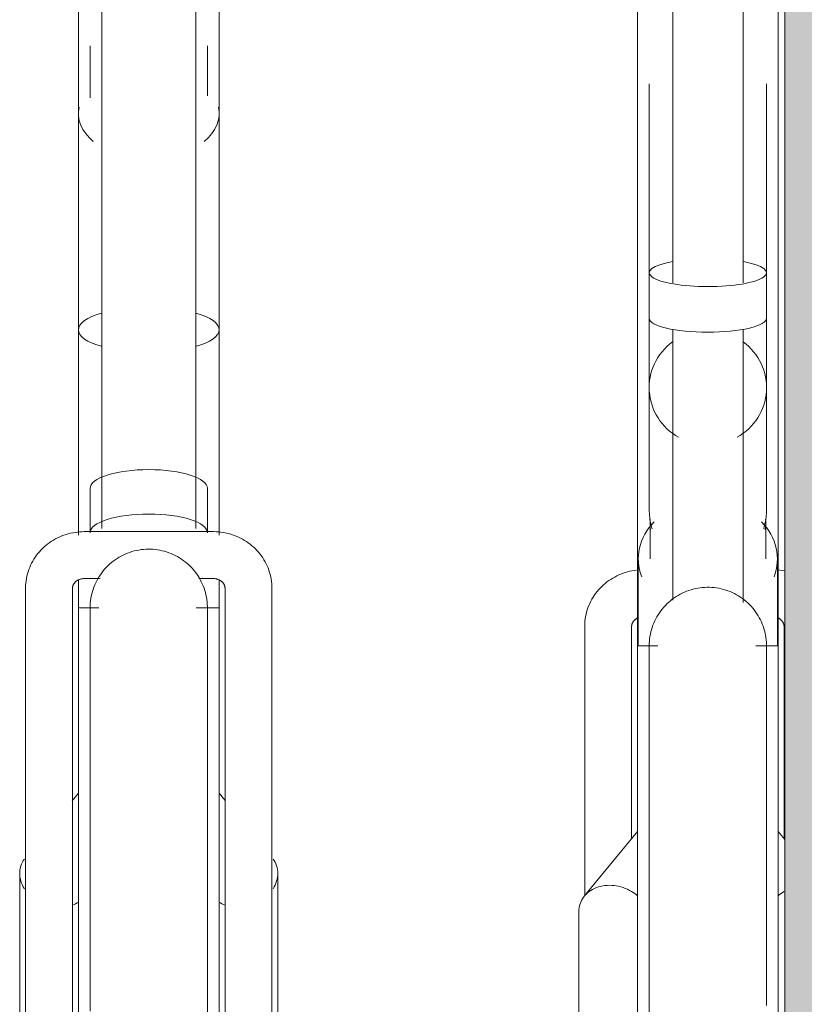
# Model space of a CAD drawing. Extents: x 50445 to 145605, y -10968 to 41989.
# Tile 151 of 256: x 90602 to 90937, y -147 to 273. Entities that reach past the tile are written whole.
import ezdxf

# ---------------------------------------------------------------- set-up
doc = ezdxf.new("R2010")
doc.units = 0
doc.header["$LTSCALE"] = 414.30304
doc.header["$MEASUREMENT"] = 0
doc.layers.add('A-EQPM', color=6, linetype='CONTINUOUS', lineweight=18)
doc.layers.add('A-GENM', color=6, linetype='CONTINUOUS', lineweight=18)

# ---------------------------------------------------------------- blocks, each defined once
blk = doc.blocks.new('42_KA leemstuc betonkolomafwerking - Type-V76-plotview doorsnede C C  -  1 op 100')
at = {"layer": 'A-GENM'}
h = blk.add_hatch(color=256, dxfattribs=at)
h.paths.add_polyline_path([(9748.73, -2480), (10302.73, -2480), (10302.73, -1463.74), (10278.05, -1462.63), (10273.93, -1460.93), (10261.14, -1452.67), (10259.46, -1449.7), (10258.46, -1444.08), (10257.83, -1434.06), (10258.24, -1407.83), (10261.34, -1402.77), (10266.72, -1399.85), (10272.93, -1399.85), (10278.31, -1402.77), (10281.42, -1407.83), (10281.83, -1410.75), (10281.83, -1438.97), (10289.83, -1439.83), (10302.73, -1439.83), (10302.73, -332.84), (10278.05, -331.72), (10273.93, -330.03), (10261.14, -321.77), (10259.46, -318.8), (10258.46, -313.17), (10257.83, -298.21), (10258.24, -276.92), (10261.34, -271.87), (10266.72, -268.95), (10272.93, -268.95), (10278.31, -271.87), (10281.42, -276.92), (10281.83, -279.84), (10281.83, -308.07), (10289.83, -308.93), (10302.73, -308.93), (10302.73, 530), (9748.73, 530), (9748.73, -2444.34)], flags=0)
h.paths.add_polyline_path([(10273.44, -1435.77), (10275.83, -1435.18), (10273.27, -1435.18)], flags=0)
h.paths.add_polyline_path([(10273.44, -304.86), (10275.83, -304.28), (10273.27, -304.28)], flags=0)
blk.add_line((9748.73, 530), (9748.73, -2480), dxfattribs=at)
blk = doc.blocks.new('97_KA_gestapelde fietsenstalling 8 fietsen 1600x1900 - Type-V115-plotview doorsnede C C  -  1 op 100')
at = {"layer": 'A-EQPM'}
for p, q in [((9700.9, -355.99), (9700.9, -506.13)), ((9730.9, -506.13), (9730.9, -355.99)), ((9685.9, -380.63), (9685.9, -482.84)), ((9745.9, -482.84), (9745.9, -380.63)), ((9690.9, -421.36), (9690.9, -501.83)), ((9740.9, -501.83), (9740.9, -421.36)), ((9685.9, -450.21), (9685.9, -660.96)), ((9745.9, -660.96), (9745.9, -450.21)), ((9690.9, -501.83), (9690.9, -521.26)), ((9740.9, -521.26), (9740.9, -501.83)), ((9690.9, -521.26), (9690.9, -550.82)), ((9740.9, -550.82), (9740.9, -521.26)), ((9700.9, -525.94), (9700.9, -641.5)), ((9730.9, -642.41), (9730.9, -525.94)), ((9690.9, -550.82), (9690.9, -602.8)), ((9740.9, -602.8), (9740.9, -550.82)), ((9690.9, -595.29), (9690.9, -602.8)), ((9740.9, -602.8), (9740.9, -595.29)), ((9691.25, -608.69), (9691.25, -623.86)), ((9740.55, -623.86), (9740.55, -608.69)), ((9686.25, -623.86), (9686.25, -660.96)), ((9745.55, -661), (9745.55, -623.86)), ((9663.4, -652.68), (9663.4, -767.58)), ((9683.4, -743.11), (9683.4, -652.68)), ((9748.4, -652.68), (9748.4, -743.11)), ((9694.64, -660.96), (9685.9, -660.96)), ((9685.9, -965.77), (9685.9, -660.96)), ((9745.9, -660.96), (9736.27, -660.96)), ((9745.9, -660.96), (9745.9, -965.77)), ((9685.9, -740.04), (9663.25, -767.62)), ((9748.73, -743.49), (9745.9, -740.04)), ((9660.9, -774.2), (9660.9, -816.98))]:
    blk.add_line(p, q, dxfattribs=at)
at = {"layer": 'A-EQPM', "flags": 128}
for points in [[(9685.47, -628.66), (9684.5, -628.79), (9683.54, -628.96), (9682.58, -629.16), (9681.63, -629.4), (9680.69, -629.67), (9679.76, -629.98), (9678.84, -630.33), (9677.94, -630.71), (9677.06, -631.13), (9676.18, -631.58), (9675.33, -632.06), (9674.5, -632.58), (9673.68, -633.12), (9672.89, -633.71), (9672.12, -634.32), (9671.38, -634.96), (9670.66, -635.63), (9669.97, -636.33), (9669.31, -637.06), (9668.68, -637.81), (9668.07, -638.59), (9667.5, -639.4), (9666.97, -640.22), (9666.46, -641.07), (9666, -641.94), (9665.56, -642.83), (9665.17, -643.74), (9664.81, -644.66), (9664.49, -645.59), (9664.22, -646.54), (9663.98, -647.5), (9663.78, -648.47), (9663.62, -649.45), (9663.51, -650.43), (9663.43, -651.42), (9663.4, -652.41), (9663.4, -652.68)], [(9748.52, -629.01), (9747.56, -628.83), (9746.59, -628.69), (9745.62, -628.59)], [(9690.9, -660.96), (9690.92, -659.96), (9690.98, -658.96), (9691.08, -657.97), (9691.22, -656.98), (9691.4, -655.99), (9691.61, -655.02), (9691.87, -654.05), (9692.17, -653.1), (9692.5, -652.15), (9692.87, -651.23), (9693.28, -650.31), (9693.72, -649.42), (9694.2, -648.54), (9694.72, -647.68), (9695.26, -646.85), (9695.85, -646.03), (9696.46, -645.24), (9697.1, -644.48), (9697.78, -643.74), (9698.48, -643.03), (9699.21, -642.35), (9699.97, -641.69), (9700.75, -641.07), (9701.56, -640.48), (9702.39, -639.92), (9703.24, -639.4), (9704.12, -638.91), (9705.01, -638.46), (9705.91, -638.04), (9706.84, -637.66), (9707.78, -637.32), (9708.73, -637.01), (9709.69, -636.74), (9710.67, -636.51), (9711.65, -636.33), (9712.64, -636.17), (9713.63, -636.06), (9714.63, -635.99), (9715.63, -635.96), (9716.63, -635.97), (9717.63, -636.02), (9718.62, -636.11), (9719.61, -636.24), (9720.6, -636.41), (9721.58, -636.62), (9722.55, -636.86), (9723.51, -637.15), (9724.45, -637.47), (9725.38, -637.83), (9726.3, -638.23), (9727.2, -638.66), (9728.09, -639.13), (9728.95, -639.64), (9729.79, -640.18), (9730.61, -640.75), (9731.41, -641.35), (9732.18, -641.99), (9732.92, -642.66), (9733.64, -643.35), (9734.33, -644.07), (9734.99, -644.83), (9735.62, -645.6), (9736.22, -646.4), (9736.79, -647.23), (9737.32, -648.07), (9737.82, -648.94), (9738.28, -649.83), (9738.71, -650.73), (9739.1, -651.65), (9739.45, -652.59), (9739.77, -653.54), (9740.05, -654.5), (9740.29, -655.47), (9740.49, -656.45), (9740.65, -657.43), (9740.77, -658.43), (9740.85, -659.42), (9740.89, -660.42), (9740.9, -660.96)], [(9683.4, -652.68), (9683.4, -652.53), (9683.41, -652.39), (9683.43, -652.25), (9683.45, -652.1), (9683.48, -651.96), (9683.51, -651.81), (9683.55, -651.67), (9683.6, -651.52), (9683.65, -651.38), (9683.71, -651.24), (9683.78, -651.09), (9683.85, -650.95), (9683.93, -650.81), (9684.02, -650.67), (9684.12, -650.53), (9684.22, -650.39), (9684.33, -650.26), (9684.45, -650.13), (9684.58, -650), (9684.71, -649.87), (9684.85, -649.75), (9685, -649.63), (9685.15, -649.51), (9685.32, -649.4), (9685.48, -649.29), (9685.66, -649.19), (9685.84, -649.09)], [(9745.91, -649.07), (9746.09, -649.16), (9746.27, -649.26), (9746.44, -649.37), (9746.6, -649.48), (9746.76, -649.59), (9746.91, -649.71), (9747.05, -649.84), (9747.18, -649.96), (9747.31, -650.09), (9747.43, -650.22), (9747.54, -650.36), (9747.65, -650.49), (9747.75, -650.63), (9747.84, -650.77), (9747.92, -650.91), (9748, -651.06), (9748.07, -651.2), (9748.13, -651.34), (9748.19, -651.49), (9748.23, -651.63), (9748.28, -651.77), (9748.31, -651.92), (9748.34, -652.06), (9748.37, -652.21), (9748.38, -652.35), (9748.39, -652.49), (9748.4, -652.64), (9748.4, -652.68)], [(9690.9, -667.71), (9690.9, -665.4), (9690.9, -663.56), (9690.9, -662.22), (9690.9, -661.35), (9690.9, -660.98), (9690.9, -660.96)], [(9690.9, -660.96), (9690.9, -661.21), (9690.9, -661.94), (9690.9, -663.15), (9690.9, -664.85), (9690.9, -667.04), (9690.9, -669.7), (9690.9, -672.83), (9690.9, -676.43), (9690.9, -680.5), (9690.9, -685.02), (9690.9, -689.99), (9690.9, -695.41), (9690.9, -701.25), (9690.9, -707.52), (9690.9, -714.2), (9690.9, -721.28), (9690.9, -728.76), (9690.9, -736.61), (9690.9, -744.83), (9690.9, -753.41), (9690.9, -762.32), (9690.9, -771.56), (9690.9, -781.11), (9690.9, -790.96), (9690.9, -801.08), (9690.9, -811.47), (9690.9, -822.1)], [(9690.9, -661.35), (9690.9, -660.98), (9690.9, -660.96)], [(9740.9, -814.32), (9740.9, -803.86), (9740.9, -793.66), (9740.9, -783.74), (9740.9, -774.11), (9740.9, -764.78), (9740.9, -755.78), (9740.9, -747.11), (9740.9, -738.8), (9740.9, -730.84), (9740.9, -723.26), (9740.9, -716.07), (9740.9, -709.28), (9740.9, -702.9), (9740.9, -696.94), (9740.9, -691.41), (9740.9, -686.32), (9740.9, -681.68), (9740.9, -677.49), (9740.9, -673.76), (9740.9, -670.5), (9740.9, -667.71), (9740.9, -665.4), (9740.9, -663.56), (9740.9, -662.22), (9740.9, -661.35), (9740.9, -660.98), (9740.9, -660.96)], [(9740.9, -660.96), (9740.9, -661.21), (9740.9, -661.94), (9740.9, -663.15), (9740.9, -664.85), (9740.9, -667.04)], [(9740.9, -661.35), (9740.9, -660.98), (9740.9, -660.96)]]:
    blk.add_lwpolyline(points, dxfattribs=at)
at = {"layer": 'A-EQPM'}
for centre, major_axis, ratio, start_param, end_param in [((9715.9, -501.83), (25, 0), 0.237436, 2.219192, 4.712389), ((9715.9, -501.83), (25, 0), 0.237436, 4.712389, 7.203975), ((9715.9, -521.26), (-25, 0), 0.237436, 0, 1.570796), ((9715.9, -521.26), (-25, 0), 0.237436, 1.570796, 3.141593), ((9715.9, -550.82), (25, 0), 0.978148, 2.220803, 4.18879), ((9715.9, -550.82), (25, 0), 0.978148, 5.235988, 7.20753), ((9715.9, -623.86), (29.65, 0), 0.838671, 2.452801, 3.455752), ((9715.9, -608.69), (24.65, 0), 0.838671, 3.05396, 3.278335), ((9715.9, -623.86), (29.65, 0), 0.838671, 5.969026, 6.971977), ((9715.9, -608.69), (24.65, 0), 0.838671, 6.146443, 6.370818)]:
    blk.add_ellipse(centre, major_axis=major_axis, ratio=ratio, start_param=start_param, end_param=end_param, dxfattribs=at)
for points, knots in [([(9692.11, -610.98), (9691.98, -610.55), (9691.55, -609), (9691.04, -606.28), (9690.9, -603.96), (9690.9, -602.8)], [0.40033552, 0.40033552, 0.40033552, 0.40033552, 0.41666667, 0.45833333, 0.5, 0.5, 0.5, 0.5]), ([(9740.9, -602.8), (9740.9, -603.96), (9740.76, -606.28), (9740.24, -609), (9739.81, -610.55), (9739.68, -610.98)], [0.5, 0.5, 0.5, 0.5, 0.54166667, 0.58333333, 0.59966448, 0.59966448, 0.59966448, 0.59966448]), ([(9685.95, -767.53), (9685.16, -766.84), (9683.25, -765.44), (9679.82, -763.86), (9675.9, -762.99), (9671.97, -763), (9668.31, -763.88), (9665.17, -765.58), (9662.76, -767.98), (9661.24, -770.91), (9660.9, -773.09), (9660.9, -774.2)], [0.2662718, 0.2662718, 0.2662718, 0.2662718, 0.3333333, 0.4166667, 0.5, 0.5833333, 0.6666667, 0.75, 0.8333333, 0.9166667, 1, 1, 1, 1])]:
    blk.add_open_spline(points, degree=3, knots=knots, dxfattribs=at)
blk.add_open_spline([(9748.4, -765.67), (9747.49, -766.22), (9746.62, -766.84), (9745.84, -767.52)], degree=3, dxfattribs=at)
blk = doc.blocks.new('97_KA_gestapelde fietsenstalling 16 fietsen 1600x2900 - Type-V124-plotview doorsnede C C  -  1 op 100')
at = {"layer": 'A-EQPM'}
for p, q in [((9457.63, -357.88), (9457.63, -610.88)), ((9497.63, -610.88), (9497.63, -357.88)), ((9447.63, -364.38), (9447.63, -526.15)), ((9507.63, -526.15), (9507.63, -364.38)), ((9452.63, -405.11), (9452.63, -427.21)), ((9502.63, -426.42), (9502.63, -405.11)), ((9447.63, -433.96), (9447.63, -472.46)), ((9507.63, -472.46), (9507.63, -433.96)), ((9447.63, -526.15), (9447.63, -613.71)), ((9507.63, -613.71), (9507.63, -526.15)), ((9452.63, -593.79), (9452.63, -612.73)), ((9502.63, -612.73), (9502.63, -593.79)), ((9505.13, -612.25), (9450.13, -612.25)), ((9447.63, -632.68), (9447.63, -644.71)), ((9450.13, -632.25), (9456.91, -632.25)), ((9498.92, -632.25), (9505.13, -632.25)), ((9507.63, -644.71), (9507.63, -632.68)), ((9425.13, -636.43), (9425.13, -943.59)), ((9445.13, -906.05), (9445.13, -636.43)), ((9510.13, -636.43), (9510.13, -906.05)), ((9530.13, -943.59), (9530.13, -636.43)), ((9456.29, -644.71), (9447.63, -644.71)), ((9447.63, -949.52), (9447.63, -644.71)), ((9507.63, -644.71), (9497.81, -644.71)), ((9507.63, -644.71), (9507.63, -949.52)), ((9447.63, -723.79), (9445.03, -726.96)), ((9510.13, -726.83), (9507.63, -723.79)), ((9422.63, -757.95), (9422.63, -942.05)), ((9532.63, -869.77), (9532.63, -757.95))]:
    blk.add_line(p, q, dxfattribs=at)
at = {"layer": 'A-EQPM', "flags": 128}
for points in [[(9450.13, -612.25), (9449.15, -612.26), (9448.18, -612.32), (9447.2, -612.41), (9446.23, -612.54), (9445.27, -612.71), (9444.31, -612.91), (9443.36, -613.15), (9442.42, -613.42), (9441.5, -613.73), (9440.58, -614.08), (9439.68, -614.46), (9438.79, -614.88), (9437.92, -615.33), (9437.07, -615.81), (9436.23, -616.33), (9435.42, -616.87), (9434.63, -617.46), (9433.86, -618.07), (9433.11, -618.71), (9432.4, -619.38), (9431.71, -620.08), (9431.04, -620.81), (9430.41, -621.56), (9429.81, -622.34), (9429.24, -623.15), (9428.7, -623.97), (9428.2, -624.82), (9427.73, -625.69), (9427.3, -626.58), (9426.9, -627.49), (9426.55, -628.41), (9426.23, -629.34), (9425.95, -630.29), (9425.71, -631.25), (9425.51, -632.22), (9425.36, -633.2), (9425.24, -634.18), (9425.17, -635.17), (9425.13, -636.16), (9425.13, -636.43)], [(9530.13, -636.43), (9530.11, -635.44), (9530.05, -634.45), (9529.94, -633.46), (9529.8, -632.49), (9529.61, -631.51), (9529.38, -630.55), (9529.12, -629.6), (9528.81, -628.66), (9528.46, -627.73), (9528.08, -626.82), (9527.66, -625.93), (9527.2, -625.06), (9526.7, -624.2), (9526.18, -623.37), (9525.61, -622.56), (9525.02, -621.77), (9524.4, -621.01), (9523.74, -620.28), (9523.06, -619.57), (9522.35, -618.89), (9521.61, -618.24), (9520.85, -617.62), (9520.06, -617.03), (9519.26, -616.47), (9518.43, -615.95), (9517.58, -615.45), (9516.71, -614.99), (9515.83, -614.57), (9514.93, -614.18), (9514.02, -613.82), (9513.09, -613.5), (9512.16, -613.22), (9511.21, -612.97), (9510.25, -612.76), (9509.29, -612.58), (9508.32, -612.44), (9507.35, -612.34), (9506.37, -612.27), (9505.4, -612.25), (9505.13, -612.25)], [(9452.63, -644.71), (9452.65, -643.71), (9452.71, -642.71), (9452.81, -641.72), (9452.95, -640.73), (9453.13, -639.74), (9453.35, -638.77), (9453.61, -637.8), (9453.9, -636.85), (9454.24, -635.9), (9454.61, -634.98), (9455.01, -634.06), (9455.46, -633.17), (9455.94, -632.29), (9456.45, -631.43), (9457, -630.6), (9457.58, -629.78), (9458.19, -628.99), (9458.84, -628.23), (9459.51, -627.49), (9460.22, -626.78), (9460.95, -626.1), (9461.7, -625.44), (9462.49, -624.82), (9463.29, -624.23), (9464.13, -623.67), (9464.98, -623.15), (9465.85, -622.66), (9466.74, -622.21), (9467.65, -621.79), (9468.57, -621.41), (9469.51, -621.07), (9470.47, -620.76), (9471.43, -620.49), (9472.4, -620.26), (9473.38, -620.08), (9474.37, -619.92), (9475.37, -619.81), (9476.36, -619.74), (9477.36, -619.71), (9478.36, -619.72), (9479.36, -619.77), (9480.36, -619.86), (9481.35, -619.99), (9482.33, -620.16), (9483.31, -620.37), (9484.28, -620.61), (9485.24, -620.9), (9486.19, -621.22), (9487.12, -621.58), (9488.04, -621.98), (9488.94, -622.41), (9489.82, -622.88), (9490.68, -623.39), (9491.53, -623.93), (9492.35, -624.5), (9493.14, -625.1), (9493.91, -625.74), (9494.66, -626.41), (9495.38, -627.1), (9496.07, -627.82), (9496.73, -628.58), (9497.36, -629.35), (9497.96, -630.15), (9498.52, -630.98), (9499.06, -631.82), (9499.55, -632.69), (9500.02, -633.58), (9500.44, -634.48), (9500.83, -635.4), (9501.19, -636.34), (9501.5, -637.29), (9501.78, -638.25), (9502.02, -639.22), (9502.22, -640.2), (9502.38, -641.18), (9502.5, -642.18), (9502.59, -643.17), (9502.63, -644.17), (9502.63, -644.71)], [(9445.13, -636.43), (9445.14, -636.28), (9445.15, -636.14), (9445.16, -636), (9445.18, -635.85), (9445.21, -635.71), (9445.24, -635.56), (9445.28, -635.42), (9445.33, -635.27), (9445.39, -635.13), (9445.45, -634.99), (9445.51, -634.84), (9445.59, -634.7), (9445.67, -634.56), (9445.76, -634.42), (9445.85, -634.28), (9445.96, -634.14), (9446.07, -634.01), (9446.19, -633.88), (9446.31, -633.75), (9446.45, -633.62), (9446.59, -633.5), (9446.73, -633.38), (9446.89, -633.26), (9447.05, -633.15), (9447.22, -633.04), (9447.39, -632.94), (9447.57, -632.84), (9447.76, -632.75), (9447.95, -632.67), (9448.15, -632.59), (9448.35, -632.53), (9448.56, -632.46), (9448.76, -632.41), (9448.98, -632.36), (9449.19, -632.32), (9449.41, -632.29), (9449.63, -632.27), (9449.85, -632.25), (9450.07, -632.25), (9450.13, -632.25)], [(9505.13, -632.25), (9505.35, -632.25), (9505.58, -632.26), (9505.8, -632.28), (9506.01, -632.31), (9506.23, -632.35), (9506.44, -632.39), (9506.65, -632.45), (9506.86, -632.51), (9507.06, -632.58), (9507.26, -632.65), (9507.46, -632.73), (9507.64, -632.82), (9507.83, -632.91), (9508, -633.01), (9508.17, -633.12), (9508.33, -633.23), (9508.49, -633.34), (9508.64, -633.46), (9508.78, -633.59), (9508.92, -633.71), (9509.05, -633.84), (9509.17, -633.97), (9509.28, -634.11), (9509.38, -634.24), (9509.48, -634.38), (9509.57, -634.52), (9509.66, -634.66), (9509.73, -634.81), (9509.8, -634.95), (9509.86, -635.09), (9509.92, -635.24), (9509.97, -635.38), (9510.01, -635.52), (9510.05, -635.67), (9510.08, -635.81), (9510.1, -635.96), (9510.12, -636.1), (9510.13, -636.24), (9510.13, -636.39), (9510.13, -636.43)], [(9452.63, -645.1), (9452.63, -644.73), (9452.63, -644.71)], [(9452.63, -651.46), (9452.63, -649.15), (9452.63, -647.31), (9452.63, -645.97), (9452.63, -645.1), (9452.63, -644.73), (9452.63, -644.71)], [(9452.63, -644.71), (9452.63, -644.96), (9452.63, -645.69), (9452.63, -646.9), (9452.63, -648.6), (9452.63, -650.79), (9452.63, -653.45), (9452.63, -656.58), (9452.63, -660.18), (9452.63, -664.25), (9452.63, -668.77), (9452.63, -673.74), (9452.63, -679.16), (9452.63, -685), (9452.63, -691.27), (9452.63, -697.95), (9452.63, -705.03), (9452.63, -712.51), (9452.63, -720.36), (9452.63, -728.58), (9452.63, -737.16), (9452.63, -746.07), (9452.63, -755.31), (9452.63, -764.86), (9452.63, -774.71), (9452.63, -784.83), (9452.63, -795.22), (9452.63, -805.85), (9452.63, -816.72)], [(9502.63, -645.1), (9502.63, -644.73), (9502.63, -644.71)], [(9502.63, -819.69), (9502.63, -808.77), (9502.63, -798.07), (9502.63, -787.61), (9502.63, -777.41), (9502.63, -767.49), (9502.63, -757.86), (9502.63, -748.53), (9502.63, -739.53), (9502.63, -730.86), (9502.63, -722.55), (9502.63, -714.59), (9502.63, -707.01), (9502.63, -699.82), (9502.63, -693.03), (9502.63, -686.65), (9502.63, -680.69), (9502.63, -675.16), (9502.63, -670.07), (9502.63, -665.43), (9502.63, -661.24), (9502.63, -657.51), (9502.63, -654.25), (9502.63, -651.46), (9502.63, -649.15), (9502.63, -647.31), (9502.63, -645.97), (9502.63, -645.1), (9502.63, -644.73), (9502.63, -644.71)], [(9502.63, -644.71), (9502.63, -644.96), (9502.63, -645.69), (9502.63, -646.9), (9502.63, -648.6), (9502.63, -650.79)]]:
    blk.add_lwpolyline(points, dxfattribs=at)
at = {"layer": 'A-EQPM'}
for centre, major_axis, ratio, start_param, end_param in [((9477.63, -433.96), (30, 0), 0.642922, 3.001013, 3.804386), ((9477.63, -433.96), (30, 0), 0.642922, 5.620392, 6.423765), ((9477.63, -526.15), (30, 0), 0.320127, 2.305075, 3.98686), ((9477.63, -526.15), (30, 0), 0.320127, 5.437917, 7.119703), ((9477.63, -593.79), (25, 0), 0.320127, 1.570796, 3.141593), ((9477.63, -593.79), (25, 0), 0.320127, 0, 1.570796), ((9477.63, -612.73), (25, 0), 0.320127, 1.570796, 3.141593), ((9477.63, -612.73), (25, 0), 0.320127, 0, 1.570796)]:
    blk.add_ellipse(centre, major_axis=major_axis, ratio=ratio, start_param=start_param, end_param=end_param, dxfattribs=at)
for points in [[(9422.63, -757.95), (9422.63, -755.74), (9423.33, -753.59), (9424.64, -751.82)], [(9530.62, -751.82), (9531.28, -752.7), (9532.29, -754.66), (9532.63, -756.84), (9532.63, -757.95)], [(9424.64, -764.54), (9423.99, -763.5), (9422.98, -761.32), (9422.63, -759.07), (9422.63, -757.95)], [(9532.63, -757.95), (9532.63, -760.18), (9531.93, -762.47), (9530.62, -764.54)], [(9447.68, -770.16), (9446.9, -770.67), (9446.04, -771.11), (9445.13, -771.45)], [(9510.13, -771.45), (9509.22, -771.11), (9508.35, -770.68), (9507.58, -770.16)]]:
    blk.add_open_spline(points, degree=3, dxfattribs=at)

msp = doc.modelspace()

# ---------------------------------------------------------------- block references
at = {"layer": 'A-EQPM'}
for name in ['97_KA_gestapelde fietsenstalling 16 fietsen 1600x2900 - Type-V124-plotview doorsnede C C  -  1 op 100', '97_KA_gestapelde fietsenstalling 8 fietsen 1600x1900 - Type-V115-plotview doorsnede C C  -  1 op 100']:
    msp.add_blockref(name, (81179.52, 667.18), dxfattribs=at)
at = {"layer": 'A-GENM'}
msp.add_blockref('42_KA leemstuc betonkolomafwerking - Type-V76-plotview doorsnede C C  -  1 op 100', (81179.52, 667.18), dxfattribs=at)

doc.saveas('drawing.dxf')
